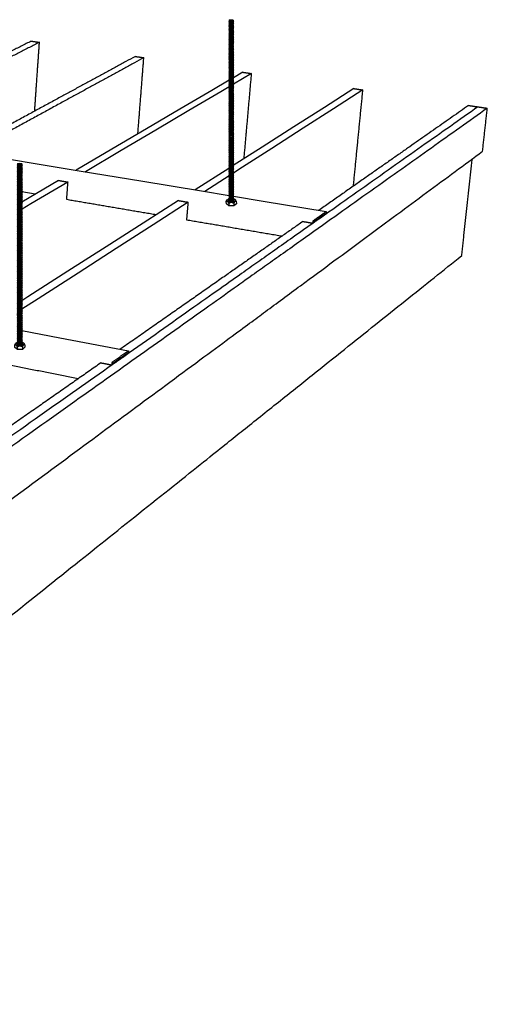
# Model space of a CAD drawing. Header units: millimetres. Extents: x 2538 to 24562, y 4449 to 23795.
# Tile 130 of 256: x 16346 to 16744, y 6089 to 6926. Entities that reach past the tile are written whole.
import ezdxf

# ---------------------------------------------------------------- set-up
doc = ezdxf.new("R2010")
doc.units = ezdxf.units.MM
doc.layers.add('_HD_tornillo', color=30, linetype='Continuous')
doc.layers.add('Make2D$Visible$Curves', color=7, linetype='Continuous', true_color=0x000000)

# ---------------------------------------------------------------- blocks, each defined once
blk = doc.blocks.new('varilla roscada ISO')
for p, q in [((1059.91, -963.58), (1059.82, -963.69)), ((1059.82, -963.69), (1059.91, -963.79)), ((1059.91, -963.9), (1059.82, -964.02)), ((1059.82, -964.02), (1059.91, -964.11)), ((1059.91, -964.22), (1059.82, -964.34)), ((1059.82, -964.34), (1059.91, -964.44)), ((1059.91, -964.55), (1059.82, -964.66)), ((1059.82, -964.66), (1059.91, -964.76)), ((1059.91, -964.87), (1059.82, -964.98)), ((1059.82, -964.98), (1059.91, -965.08)), ((1059.91, -965.19), (1059.82, -965.31)), ((1059.82, -965.31), (1059.91, -965.4)), ((1059.91, -963.45), (1059.91, -963.58)), ((1059.91, -963.78), (1059.91, -963.9)), ((1059.91, -964.1), (1059.91, -964.22)), ((1059.91, -964.42), (1059.91, -964.55)), ((1059.91, -964.74), (1059.91, -964.87)), ((1059.91, -965.08), (1059.91, -965.19)), ((1060.76, -963.39), (1060.76, -963.52)), ((1060.76, -963.42), (1060.76, -963.55)), ((1060.76, -963.54), (1060.83, -963.67)), ((1060.76, -963.76), (1060.83, -963.67)), ((1060.76, -963.74), (1060.76, -963.87)), ((1060.76, -963.87), (1060.83, -963.99)), ((1060.76, -964.08), (1060.83, -963.99)), ((1060.76, -964.07), (1060.76, -964.19)), ((1060.76, -964.19), (1060.83, -964.32)), ((1060.76, -964.4), (1060.83, -964.32)), ((1060.76, -964.39), (1060.76, -964.51)), ((1060.76, -964.51), (1060.83, -964.64)), ((1060.76, -964.73), (1060.83, -964.64)), ((1060.76, -964.71), (1060.76, -964.84)), ((1060.76, -964.83), (1060.83, -964.96)), ((1060.76, -965.05), (1060.83, -964.96)), ((1060.76, -965.05), (1060.76, -965.16)), ((1060.76, -965.16), (1060.83, -965.28)), ((1060.76, -965.37), (1060.83, -965.28)), ((1059.91, -965.55), (1059.82, -965.67)), ((1059.82, -965.67), (1059.91, -965.76)), ((1059.82, -965.67), (1059.91, -965.76)), ((1059.91, -965.89), (1059.82, -966)), ((1059.82, -966), (1059.91, -966.1)), ((1059.91, -966.22), (1059.82, -966.34)), ((1059.82, -966.34), (1059.91, -966.44)), ((1059.91, -966.55), (1059.82, -966.66)), ((1059.82, -966.66), (1059.91, -966.76)), ((1059.91, -966.91), (1059.82, -967.02)), ((1059.82, -967.02), (1059.91, -967.12)), ((1059.82, -967.02), (1059.91, -967.12)), ((1059.91, -967.24), (1059.82, -967.36)), ((1059.82, -967.36), (1059.91, -967.46)), ((1059.91, -965.4), (1059.91, -965.55)), ((1059.91, -965.76), (1059.91, -965.89)), ((1059.91, -966.1), (1059.91, -966.22)), ((1059.91, -966.44), (1059.91, -966.55)), ((1059.91, -966.76), (1059.91, -966.91)), ((1059.91, -967.12), (1059.91, -967.24)), ((1060.76, -965.37), (1060.76, -965.52)), ((1060.76, -965.52), (1060.83, -965.64)), ((1060.76, -965.73), (1060.83, -965.64)), ((1060.76, -965.73), (1060.83, -965.64)), ((1060.76, -965.73), (1060.76, -965.85)), ((1060.76, -965.85), (1060.83, -965.98)), ((1060.76, -966.07), (1060.83, -965.98)), ((1060.76, -966.07), (1060.76, -966.19)), ((1060.76, -966.19), (1060.83, -966.32)), ((1060.76, -966.4), (1060.83, -966.32)), ((1060.76, -966.4), (1060.76, -966.51)), ((1060.76, -966.51), (1060.83, -966.64)), ((1060.76, -966.73), (1060.83, -966.64)), ((1060.76, -966.73), (1060.76, -966.87)), ((1060.76, -966.87), (1060.83, -967)), ((1060.76, -967.09), (1060.83, -967)), ((1060.76, -967.09), (1060.83, -967)), ((1060.76, -967.09), (1060.76, -967.21)), ((1060.76, -967.21), (1060.83, -967.33)), ((1060.76, -967.42), (1060.83, -967.33)), ((1059.91, -967.58), (1059.82, -967.7)), ((1059.82, -967.7), (1059.91, -967.79)), ((1059.91, -967.9), (1059.82, -968.02)), ((1059.82, -968.02), (1059.91, -968.11)), ((1059.91, -968.26), (1059.82, -968.38)), ((1059.82, -968.38), (1059.91, -968.48)), ((1059.82, -968.38), (1059.91, -968.48)), ((1059.91, -968.6), (1059.82, -968.71)), ((1059.82, -968.71), (1059.91, -968.81)), ((1059.91, -968.94), (1059.82, -969.05)), ((1059.82, -969.05), (1059.91, -969.15)), ((1059.91, -969.26), (1059.82, -969.37)), ((1059.82, -969.37), (1059.91, -969.47)), ((1059.91, -967.46), (1059.91, -967.58)), ((1059.91, -967.79), (1059.91, -967.9)), ((1059.91, -968.11), (1059.91, -968.26)), ((1059.91, -968.48), (1059.91, -968.6)), ((1059.91, -968.81), (1059.91, -968.94)), ((1059.91, -969.15), (1059.91, -969.26)), ((1060.76, -967.42), (1060.76, -967.55)), ((1060.76, -967.55), (1060.83, -967.67)), ((1060.76, -967.76), (1060.83, -967.67)), ((1060.76, -967.76), (1060.76, -967.87)), ((1060.76, -967.87), (1060.83, -967.99)), ((1060.76, -968.08), (1060.83, -967.99)), ((1060.76, -968.08), (1060.76, -968.23)), ((1060.76, -968.23), (1060.83, -968.35)), ((1060.76, -968.44), (1060.83, -968.35)), ((1060.76, -968.44), (1060.83, -968.35)), ((1060.76, -968.44), (1060.76, -968.57)), ((1060.76, -968.56), (1060.83, -968.69)), ((1060.76, -968.78), (1060.83, -968.69)), ((1060.76, -968.78), (1060.76, -968.9)), ((1060.76, -968.9), (1060.83, -969.03)), ((1060.76, -969.11), (1060.83, -969.03)), ((1060.76, -969.11), (1060.76, -969.22)), ((1060.76, -969.22), (1060.83, -969.35)), ((1060.76, -969.44), (1060.83, -969.35)), ((1059.91, -969.62), (1059.82, -969.73)), ((1059.82, -969.73), (1059.91, -969.83)), ((1059.91, -969.94), (1059.82, -970.06)), ((1059.82, -970.06), (1059.91, -970.16)), ((1059.91, -970.28), (1059.82, -970.39)), ((1059.82, -970.39), (1059.91, -970.49)), ((1059.91, -970.62), (1059.82, -970.73)), ((1059.82, -970.73), (1059.91, -970.83)), ((1059.91, -970.96), (1059.82, -971.07)), ((1059.82, -971.07), (1059.91, -971.17)), ((1059.91, -971.3), (1059.82, -971.41)), ((1059.91, -969.47), (1059.91, -969.62)), ((1059.91, -969.83), (1059.91, -969.94)), ((1059.91, -970.16), (1059.91, -970.28)), ((1059.91, -970.49), (1059.91, -970.62)), ((1059.91, -970.83), (1059.91, -970.96)), ((1059.91, -971.17), (1059.91, -971.3)), ((1060.76, -969.44), (1060.76, -969.59)), ((1060.76, -969.58), (1060.83, -969.71)), ((1060.76, -969.8), (1060.83, -969.71)), ((1060.76, -969.8), (1060.76, -969.91)), ((1060.76, -969.91), (1060.83, -970.04)), ((1060.76, -970.12), (1060.83, -970.04)), ((1060.76, -970.12), (1060.76, -970.25)), ((1060.76, -970.24), (1060.83, -970.37)), ((1060.76, -970.46), (1060.83, -970.37)), ((1060.76, -970.46), (1060.76, -970.58)), ((1060.76, -970.58), (1060.83, -970.71)), ((1060.76, -970.8), (1060.83, -970.71)), ((1060.76, -970.8), (1060.76, -970.93)), ((1060.76, -970.92), (1060.83, -971.05)), ((1060.76, -971.14), (1060.83, -971.05)), ((1060.76, -971.14), (1060.76, -971.26)), ((1060.76, -971.26), (1060.83, -971.39)), ((1060.76, -971.48), (1060.83, -971.39)), ((1059.82, -971.41), (1059.91, -971.51)), ((1059.91, -971.62), (1059.82, -971.74)), ((1059.82, -971.74), (1059.91, -971.83)), ((1059.91, -971.96), (1059.82, -972.07)), ((1059.82, -972.07), (1059.91, -972.17)), ((1059.91, -972.29), (1059.82, -972.41)), ((1059.82, -972.41), (1059.91, -972.51)), ((1059.91, -972.64), (1059.82, -972.75)), ((1059.82, -972.75), (1059.91, -972.85)), ((1059.91, -972.98), (1059.82, -973.1)), ((1059.82, -973.1), (1059.91, -973.19)), ((1059.91, -973.33), (1059.82, -973.44)), ((1059.91, -971.51), (1059.91, -971.62)), ((1059.91, -971.83), (1059.91, -971.96)), ((1059.91, -972.17), (1059.91, -972.29)), ((1059.91, -972.51), (1059.91, -972.64)), ((1059.91, -972.85), (1059.91, -972.98)), ((1059.91, -973.19), (1059.91, -973.33)), ((1060.76, -971.48), (1060.76, -971.59)), ((1060.76, -971.59), (1060.83, -971.71)), ((1060.76, -971.8), (1060.83, -971.71)), ((1060.76, -971.8), (1060.76, -971.92)), ((1060.76, -971.92), (1060.83, -972.05)), ((1060.76, -972.14), (1060.83, -972.05)), ((1060.76, -972.14), (1060.76, -972.26)), ((1060.76, -972.26), (1060.83, -972.39)), ((1060.76, -972.47), (1060.83, -972.39)), ((1060.76, -972.47), (1060.76, -972.6)), ((1060.76, -972.6), (1060.83, -972.73)), ((1060.76, -972.82), (1060.83, -972.73)), ((1060.76, -972.82), (1060.76, -972.95)), ((1060.76, -972.95), (1060.83, -973.07)), ((1060.76, -973.16), (1060.83, -973.07)), ((1060.76, -973.16), (1060.76, -973.29)), ((1060.76, -973.29), (1060.83, -973.42)), ((1059.82, -973.44), (1059.91, -973.54)), ((1059.91, -973.67), (1059.82, -973.79)), ((1059.82, -973.79), (1059.91, -973.88)), ((1059.91, -974.01), (1059.82, -974.13)), ((1059.82, -974.13), (1059.91, -974.23)), ((1059.91, -974.38), (1059.82, -974.49)), ((1059.82, -974.49), (1059.91, -974.59)), ((1059.91, -974.72), (1059.82, -974.84)), ((1059.82, -974.84), (1059.91, -974.94)), ((1059.91, -975.07), (1059.82, -975.18)), ((1059.82, -975.18), (1059.91, -975.28)), ((1059.91, -975.41), (1059.82, -975.53)), ((1059.91, -973.54), (1059.91, -973.67)), ((1059.91, -973.88), (1059.91, -974.01)), ((1059.91, -974.23), (1059.91, -974.38)), ((1059.91, -974.59), (1059.91, -974.72)), ((1059.91, -974.94), (1059.91, -975.07)), ((1059.91, -975.28), (1059.91, -975.41)), ((1060.76, -973.51), (1060.83, -973.42)), ((1060.76, -973.51), (1060.76, -973.64)), ((1060.76, -973.64), (1060.83, -973.76)), ((1060.76, -973.85), (1060.83, -973.76)), ((1060.76, -973.85), (1060.76, -973.98)), ((1060.76, -973.98), (1060.83, -974.1)), ((1060.76, -974.19), (1060.83, -974.1)), ((1060.76, -974.19), (1060.76, -974.34)), ((1060.76, -974.34), (1060.83, -974.47)), ((1060.76, -974.56), (1060.83, -974.47)), ((1060.76, -974.56), (1060.76, -974.69)), ((1060.76, -974.69), (1060.83, -974.82)), ((1060.76, -974.9), (1060.83, -974.82)), ((1060.76, -974.9), (1060.76, -975.03)), ((1060.76, -975.03), (1060.83, -975.16)), ((1060.76, -975.25), (1060.83, -975.16)), ((1060.76, -975.25), (1060.76, -975.38)), ((1060.76, -975.38), (1060.83, -975.5)), ((1059.82, -975.53), (1059.91, -975.62)), ((1059.91, -975.79), (1059.82, -975.91)), ((1059.82, -975.91), (1059.91, -976)), ((1059.91, -976.13), (1059.82, -976.25)), ((1059.82, -976.25), (1059.91, -976.35)), ((1059.91, -976.48), (1059.82, -976.6)), ((1059.82, -976.6), (1059.91, -976.69)), ((1059.91, -976.82), (1059.82, -976.94)), ((1059.82, -976.94), (1059.91, -977.04)), ((1059.91, -977.17), (1059.82, -977.28)), ((1059.82, -977.28), (1059.91, -977.38)), ((1059.91, -975.62), (1059.91, -975.79)), ((1059.91, -976), (1059.91, -976.13)), ((1059.91, -976.35), (1059.91, -976.48)), ((1059.91, -976.69), (1059.91, -976.82)), ((1059.91, -977.04), (1059.91, -977.17)), ((1059.91, -977.38), (1059.91, -977.53)), ((1060.76, -975.59), (1060.83, -975.5)), ((1060.76, -975.59), (1060.76, -975.76)), ((1060.76, -975.76), (1060.83, -975.88)), ((1060.76, -975.97), (1060.83, -975.88)), ((1060.76, -975.97), (1060.76, -976.1)), ((1060.76, -976.1), (1060.83, -976.23)), ((1060.76, -976.31), (1060.83, -976.23)), ((1060.76, -976.31), (1060.76, -976.45)), ((1060.76, -976.45), (1060.83, -976.57)), ((1060.76, -976.66), (1060.83, -976.57)), ((1060.76, -976.66), (1060.76, -976.79)), ((1060.76, -976.79), (1060.83, -976.91)), ((1060.76, -977), (1060.83, -976.91)), ((1060.76, -977), (1060.76, -977.13)), ((1060.76, -977.13), (1060.83, -977.26)), ((1060.76, -977.35), (1060.83, -977.26)), ((1060.76, -977.35), (1060.76, -977.5)), ((1059.91, -977.53), (1059.82, -977.65)), ((1059.82, -977.65), (1059.91, -977.74)), ((1059.91, -977.88), (1059.82, -977.99)), ((1059.82, -977.99), (1059.91, -978.09)), ((1059.91, -978.22), (1059.82, -978.34)), ((1059.82, -978.34), (1059.91, -978.43)), ((1059.91, -978.56), (1059.82, -978.68)), ((1059.82, -978.68), (1059.91, -978.78)), ((1059.91, -978.95), (1059.82, -979.07)), ((1059.82, -979.07), (1059.91, -979.16)), ((1059.91, -979.33), (1059.82, -979.45)), ((1059.82, -979.45), (1059.91, -979.54)), ((1059.91, -977.74), (1059.91, -977.88)), ((1059.91, -978.09), (1059.91, -978.22)), ((1059.91, -978.43), (1059.91, -978.56)), ((1059.91, -978.78), (1059.91, -978.95)), ((1059.91, -979.16), (1059.91, -979.33)), ((1060.76, -977.5), (1060.83, -977.62)), ((1060.76, -977.71), (1060.83, -977.62)), ((1060.76, -977.71), (1060.76, -977.84)), ((1060.76, -977.84), (1060.83, -977.97)), ((1060.76, -978.06), (1060.83, -977.97)), ((1060.76, -978.06), (1060.76, -978.19)), ((1060.76, -978.19), (1060.83, -978.31)), ((1060.76, -978.4), (1060.83, -978.31)), ((1060.76, -978.4), (1060.76, -978.53)), ((1060.76, -978.53), (1060.83, -978.66)), ((1060.76, -978.74), (1060.83, -978.66)), ((1060.76, -978.74), (1060.76, -978.92)), ((1060.76, -978.92), (1060.83, -979.04)), ((1060.76, -979.13), (1060.83, -979.04)), ((1060.76, -979.13), (1060.76, -979.3)), ((1060.76, -979.3), (1060.83, -979.42)), ((1060.76, -979.51), (1060.83, -979.42)), ((1059.91, -979.67), (1059.82, -979.79)), ((1059.82, -979.79), (1059.91, -979.89)), ((1059.91, -980.02), (1059.82, -980.14)), ((1059.82, -980.14), (1059.91, -980.23)), ((1059.91, -980.36), (1059.82, -980.48)), ((1059.82, -980.48), (1059.91, -980.58)), ((1059.91, -980.71), (1059.82, -980.82)), ((1059.82, -980.82), (1059.91, -980.92)), ((1059.91, -981.07), (1059.82, -981.19)), ((1059.82, -981.19), (1059.91, -981.28)), ((1059.91, -981.42), (1059.82, -981.53)), ((1059.91, -979.54), (1059.91, -979.67)), ((1059.91, -979.89), (1059.91, -980.02)), ((1059.91, -980.23), (1059.91, -980.36)), ((1059.91, -980.58), (1059.91, -980.71)), ((1059.91, -980.92), (1059.91, -981.07)), ((1059.91, -981.28), (1059.91, -981.42)), ((1060.76, -979.51), (1060.76, -979.64)), ((1060.76, -979.64), (1060.83, -979.77)), ((1060.76, -979.85), (1060.83, -979.77)), ((1060.76, -979.85), (1060.76, -979.99)), ((1060.76, -979.99), (1060.83, -980.11)), ((1060.76, -980.2), (1060.83, -980.11)), ((1060.76, -980.2), (1060.76, -980.33)), ((1060.76, -980.33), (1060.83, -980.45)), ((1060.76, -980.54), (1060.83, -980.45)), ((1060.76, -980.54), (1060.76, -980.67)), ((1060.76, -980.67), (1060.83, -980.8)), ((1060.76, -980.89), (1060.83, -980.8)), ((1060.76, -980.89), (1060.76, -981.04)), ((1060.76, -981.04), (1060.83, -981.16)), ((1060.76, -981.25), (1060.83, -981.16)), ((1060.76, -981.25), (1060.76, -981.38)), ((1060.76, -981.38), (1060.83, -981.51)), ((1059.82, -981.53), (1059.91, -981.63)), ((1059.91, -981.76), (1059.82, -981.88)), ((1059.82, -981.88), (1059.91, -981.97)), ((1059.91, -982.14), (1059.82, -982.25)), ((1059.82, -982.25), (1059.91, -982.35)), ((1059.91, -982.54), (1059.82, -982.66)), ((1059.82, -982.66), (1059.91, -982.75)), ((1059.91, -982.92), (1059.82, -983.04)), ((1059.82, -983.04), (1059.91, -983.13)), ((1059.91, -983.26), (1059.82, -983.38)), ((1059.82, -983.38), (1059.91, -983.48)), ((1059.91, -981.63), (1059.91, -981.76)), ((1059.91, -981.97), (1059.91, -982.14)), ((1059.91, -982.35), (1059.91, -982.54)), ((1059.91, -982.75), (1059.91, -982.92)), ((1059.91, -983.13), (1059.91, -983.26)), ((1059.91, -983.48), (1059.91, -983.61)), ((1060.76, -981.6), (1060.83, -981.51)), ((1060.76, -981.6), (1060.76, -981.73)), ((1060.76, -981.73), (1060.83, -981.85)), ((1060.76, -981.94), (1060.83, -981.85)), ((1060.76, -981.94), (1060.76, -982.1)), ((1060.76, -982.1), (1060.83, -982.23)), ((1060.76, -982.32), (1060.83, -982.23)), ((1060.76, -982.32), (1060.76, -982.51)), ((1060.76, -982.51), (1060.83, -982.63)), ((1060.76, -982.72), (1060.83, -982.63)), ((1060.76, -982.72), (1060.76, -982.89)), ((1060.76, -982.89), (1060.83, -983.01)), ((1060.76, -983.1), (1060.83, -983.01)), ((1060.76, -983.1), (1060.76, -983.23)), ((1060.76, -983.23), (1060.83, -983.36)), ((1060.76, -983.44), (1060.83, -983.36)), ((1060.76, -983.44), (1060.76, -983.58)), ((1059.91, -983.61), (1059.82, -983.73)), ((1059.82, -983.73), (1059.91, -983.82)), ((1059.91, -983.95), (1059.82, -984.07)), ((1059.82, -984.07), (1059.91, -984.17)), ((1059.91, -984.3), (1059.82, -984.41)), ((1059.82, -984.41), (1059.91, -984.51)), ((1059.91, -984.66), (1059.82, -984.78)), ((1059.82, -984.78), (1059.91, -984.87)), ((1059.91, -985.01), (1059.82, -985.12)), ((1059.82, -985.12), (1059.91, -985.22)), ((1059.91, -985.35), (1059.82, -985.47)), ((1059.82, -985.47), (1059.91, -985.56)), ((1059.91, -983.82), (1059.91, -983.95)), ((1059.91, -984.17), (1059.91, -984.3)), ((1059.91, -984.51), (1059.91, -984.66)), ((1059.91, -984.87), (1059.91, -985.01)), ((1059.91, -985.22), (1059.91, -985.35)), ((1060.76, -983.58), (1060.83, -983.7)), ((1060.76, -983.79), (1060.83, -983.7)), ((1060.76, -983.79), (1060.76, -983.92)), ((1060.76, -983.92), (1060.83, -984.05)), ((1060.76, -984.13), (1060.83, -984.05)), ((1060.76, -984.13), (1060.76, -984.26)), ((1060.76, -984.26), (1060.83, -984.39)), ((1060.76, -984.48), (1060.83, -984.39)), ((1060.76, -984.48), (1060.76, -984.63)), ((1060.76, -984.63), (1060.83, -984.75)), ((1060.76, -984.84), (1060.83, -984.75)), ((1060.76, -984.84), (1060.76, -984.97)), ((1060.76, -984.97), (1060.83, -985.1)), ((1060.76, -985.19), (1060.83, -985.1)), ((1060.76, -985.19), (1060.76, -985.32)), ((1060.76, -985.32), (1060.83, -985.44)), ((1060.76, -985.53), (1060.83, -985.44)), ((1059.91, -985.69), (1059.82, -985.81)), ((1059.82, -985.81), (1059.91, -985.91)), ((1059.91, -986.06), (1059.82, -986.18)), ((1059.82, -986.18), (1059.91, -986.27)), ((1059.91, -986.4), (1059.82, -986.52)), ((1059.82, -986.52), (1059.91, -986.62)), ((1059.91, -986.75), (1059.82, -986.86)), ((1059.82, -986.86), (1059.91, -986.96)), ((1059.91, -987.19), (1059.82, -987.3)), ((1059.82, -987.3), (1059.91, -987.4)), ((1059.91, -985.56), (1059.91, -985.69)), ((1059.91, -985.91), (1059.91, -986.06)), ((1059.91, -986.27), (1059.91, -986.4)), ((1059.91, -986.62), (1059.91, -986.75)), ((1059.91, -986.96), (1059.91, -987.19)), ((1059.91, -987.4), (1059.91, -987.57)), ((1060.76, -985.53), (1060.76, -985.66)), ((1060.76, -985.66), (1060.83, -985.79)), ((1060.76, -985.87), (1060.83, -985.79)), ((1060.76, -985.87), (1060.76, -986.03)), ((1060.76, -986.03), (1060.83, -986.15)), ((1060.76, -986.24), (1060.83, -986.15)), ((1060.76, -986.24), (1060.76, -986.37)), ((1060.76, -986.37), (1060.83, -986.5)), ((1060.76, -986.58), (1060.83, -986.5)), ((1060.76, -986.58), (1060.76, -986.71)), ((1060.76, -986.71), (1060.83, -986.84)), ((1060.76, -986.93), (1060.83, -986.84)), ((1060.76, -986.93), (1060.76, -987.15)), ((1060.76, -987.15), (1060.83, -987.28)), ((1060.76, -987.37), (1060.83, -987.28)), ((1060.76, -987.37), (1060.76, -987.53)), ((1059.91, -987.57), (1059.82, -987.68)), ((1059.82, -987.68), (1059.91, -987.78)), ((1059.91, -987.91), (1059.82, -988.02)), ((1059.82, -988.02), (1059.91, -988.12)), ((1059.91, -988.25), (1059.82, -988.37)), ((1059.82, -988.37), (1059.91, -988.47)), ((1059.91, -988.6), (1059.82, -988.71)), ((1059.82, -988.71), (1059.91, -988.81)), ((1059.91, -988.94), (1059.82, -989.06)), ((1059.82, -989.06), (1059.91, -989.15)), ((1059.91, -989.31), (1059.82, -989.42)), ((1059.82, -989.42), (1059.91, -989.52)), ((1059.91, -987.78), (1059.91, -987.91)), ((1059.91, -988.12), (1059.91, -988.25)), ((1059.91, -988.47), (1059.91, -988.6)), ((1059.91, -988.81), (1059.91, -988.94)), ((1059.91, -989.15), (1059.91, -989.31)), ((1059.91, -989.52), (1059.91, -989.65)), ((1060.76, -987.53), (1060.83, -987.66)), ((1060.76, -987.75), (1060.83, -987.66)), ((1060.76, -987.75), (1060.76, -987.88)), ((1060.76, -987.87), (1060.83, -988)), ((1060.76, -988.09), (1060.83, -988)), ((1060.76, -988.09), (1060.76, -988.22)), ((1060.76, -988.22), (1060.83, -988.35)), ((1060.76, -988.43), (1060.83, -988.35)), ((1060.76, -988.43), (1060.76, -988.56)), ((1060.76, -988.56), (1060.83, -988.69)), ((1060.76, -988.78), (1060.83, -988.69)), ((1060.76, -988.78), (1060.76, -988.91)), ((1060.76, -988.91), (1060.83, -989.03)), ((1060.76, -989.12), (1060.83, -989.03)), ((1060.76, -989.12), (1060.76, -989.27)), ((1060.76, -989.27), (1060.83, -989.4)), ((1060.76, -989.49), (1060.83, -989.4)), ((1060.76, -989.49), (1060.76, -989.62)), ((1059.91, -989.65), (1059.82, -989.77)), ((1059.82, -989.77), (1059.91, -989.87)), ((1059.91, -990), (1059.82, -990.11)), ((1059.82, -990.11), (1059.91, -990.21)), ((1059.91, -990.34), (1059.82, -990.49)), ((1059.82, -990.49), (1059.91, -990.59)), ((1059.91, -990.78), (1059.82, -990.92)), ((1059.82, -990.92), (1059.91, -991.02)), ((1059.91, -991.18), (1059.82, -991.3)), ((1059.82, -991.3), (1059.91, -991.4)), ((1059.91, -991.53), (1059.82, -991.64)), ((1059.91, -989.87), (1059.91, -990)), ((1059.91, -990.21), (1059.91, -990.34)), ((1059.91, -990.59), (1059.91, -990.78)), ((1059.91, -991.02), (1059.91, -991.18)), ((1059.91, -991.4), (1059.91, -991.53)), ((1060.76, -989.62), (1060.83, -989.74)), ((1060.76, -989.83), (1060.83, -989.74)), ((1060.76, -989.83), (1060.76, -989.96)), ((1060.76, -989.96), (1060.83, -990.09)), ((1060.76, -990.18), (1060.83, -990.09)), ((1060.76, -990.18), (1060.76, -990.31)), ((1060.76, -990.3), (1060.83, -990.47)), ((1060.76, -990.56), (1060.83, -990.47)), ((1060.76, -990.56), (1060.76, -990.74)), ((1060.76, -990.74), (1060.83, -990.9)), ((1060.76, -990.98), (1060.83, -990.9)), ((1060.76, -990.98), (1060.76, -991.15)), ((1060.76, -991.15), (1060.83, -991.28)), ((1060.76, -991.36), (1060.83, -991.28)), ((1060.76, -991.36), (1060.76, -991.49)), ((1060.76, -991.49), (1060.83, -991.62)), ((1059.82, -991.64), (1059.91, -991.74)), ((1059.91, -991.87), (1059.82, -991.99)), ((1059.82, -991.99), (1059.91, -992.09)), ((1059.91, -992.22), (1059.82, -992.33)), ((1059.82, -992.33), (1059.91, -992.43)), ((1059.91, -992.56), (1059.82, -992.68)), ((1059.82, -992.68), (1059.91, -992.77)), ((1059.91, -992.92), (1059.82, -993.04)), ((1059.82, -993.04), (1059.91, -993.14)), ((1059.91, -993.27), (1059.82, -993.39)), ((1059.82, -993.39), (1059.91, -993.48)), ((1059.91, -991.74), (1059.91, -991.87)), ((1059.91, -992.09), (1059.91, -992.22)), ((1059.91, -992.43), (1059.91, -992.56)), ((1059.91, -992.77), (1059.91, -992.92)), ((1059.91, -993.14), (1059.91, -993.27)), ((1059.91, -993.48), (1059.91, -993.61)), ((1060.76, -991.71), (1060.83, -991.62)), ((1060.76, -991.71), (1060.76, -991.84)), ((1060.76, -991.84), (1060.83, -991.97)), ((1060.76, -992.05), (1060.83, -991.97)), ((1060.76, -992.05), (1060.76, -992.18)), ((1060.76, -992.18), (1060.83, -992.31)), ((1060.76, -992.4), (1060.83, -992.31)), ((1060.76, -992.4), (1060.76, -992.53)), ((1060.76, -992.53), (1060.83, -992.65)), ((1060.76, -992.74), (1060.83, -992.65)), ((1060.76, -992.74), (1060.76, -992.89)), ((1060.76, -992.89), (1060.83, -993.02)), ((1060.76, -993.1), (1060.83, -993.02)), ((1060.76, -993.1), (1060.76, -993.24)), ((1060.76, -993.24), (1060.83, -993.36)), ((1060.76, -993.45), (1060.83, -993.36)), ((1060.76, -993.45), (1060.76, -993.58)), ((1059.91, -993.61), (1059.82, -993.73)), ((1059.82, -993.73), (1059.91, -993.83)), ((1059.91, -993.96), (1059.82, -994.09)), ((1059.82, -994.09), (1059.91, -994.18)), ((1059.91, -994.36), (1059.82, -994.5)), ((1059.82, -994.5), (1059.91, -994.6)), ((1059.91, -994.73), (1059.82, -994.85)), ((1059.82, -994.85), (1059.91, -994.95)), ((1059.91, -995.08), (1059.82, -995.19)), ((1059.82, -995.19), (1059.91, -995.29)), ((1059.91, -995.42), (1059.82, -995.57)), ((1059.82, -995.57), (1059.91, -995.67)), ((1059.91, -993.83), (1059.91, -993.96)), ((1059.91, -994.36), (1059.91, -994.18)), ((1059.91, -994.6), (1059.91, -994.73)), ((1059.91, -994.95), (1059.91, -995.08)), ((1059.91, -995.29), (1059.91, -995.42)), ((1060.76, -993.58), (1060.83, -993.71)), ((1060.76, -993.79), (1060.83, -993.71)), ((1060.76, -993.79), (1060.76, -993.92)), ((1060.76, -993.92), (1060.83, -994.06)), ((1060.76, -994.15), (1060.83, -994.06)), ((1060.76, -994.33), (1060.76, -994.15)), ((1060.76, -994.33), (1060.83, -994.48)), ((1060.76, -994.57), (1060.83, -994.48)), ((1060.76, -994.57), (1060.76, -994.7)), ((1060.76, -994.7), (1060.83, -994.83)), ((1060.76, -994.91), (1060.83, -994.83)), ((1060.76, -994.91), (1060.76, -995.04)), ((1060.76, -995.04), (1060.83, -995.17)), ((1060.76, -995.26), (1060.83, -995.17)), ((1060.76, -995.26), (1060.76, -995.39)), ((1060.76, -995.39), (1060.83, -995.55)), ((1060.76, -995.64), (1060.83, -995.55)), ((1059.91, -995.86), (1059.82, -996)), ((1059.82, -996), (1059.91, -996.1)), ((1059.91, -996.27), (1059.82, -996.38)), ((1059.82, -996.38), (1059.91, -996.48)), ((1059.91, -996.61), (1059.82, -996.73)), ((1059.82, -996.73), (1059.91, -996.82)), ((1059.91, -996.96), (1059.82, -997.07)), ((1059.82, -997.07), (1059.91, -997.17)), ((1059.91, -997.3), (1059.82, -997.42)), ((1059.82, -997.42), (1059.91, -997.51)), ((1059.91, -995.67), (1059.91, -995.86)), ((1059.91, -996.1), (1059.91, -996.27)), ((1059.91, -996.48), (1059.91, -996.61)), ((1059.91, -996.82), (1059.91, -996.96)), ((1059.91, -997.17), (1059.91, -997.3)), ((1059.91, -997.51), (1059.91, -997.64)), ((1060.76, -995.64), (1060.76, -995.83)), ((1060.76, -995.82), (1060.83, -995.98)), ((1060.76, -996.07), (1060.83, -995.98)), ((1060.76, -996.07), (1060.76, -996.23)), ((1060.76, -996.23), (1060.83, -996.36)), ((1060.76, -996.45), (1060.83, -996.36)), ((1060.76, -996.45), (1060.76, -996.58)), ((1060.76, -996.58), (1060.83, -996.7)), ((1060.76, -996.79), (1060.83, -996.7)), ((1060.76, -996.79), (1060.76, -996.92)), ((1060.76, -996.92), (1060.83, -997.05)), ((1060.76, -997.14), (1060.83, -997.05)), ((1060.76, -997.14), (1060.76, -997.27)), ((1060.76, -997.27), (1060.83, -997.39)), ((1060.76, -997.48), (1060.83, -997.39)), ((1060.76, -997.48), (1060.76, -997.61)), ((1059.91, -997.64), (1059.82, -997.76)), ((1059.82, -997.76), (1059.91, -997.86)), ((1059.91, -998.01), (1059.82, -998.12)), ((1059.82, -998.12), (1059.91, -998.22)), ((1059.91, -998.35), (1059.82, -998.47)), ((1059.82, -998.47), (1059.91, -998.57)), ((1059.91, -998.7), (1059.82, -998.81)), ((1059.82, -998.81), (1059.91, -998.91)), ((1059.91, -999.04), (1059.82, -999.16)), ((1059.82, -999.16), (1059.91, -999.25)), ((1059.91, -999.39), (1059.82, -999.51)), ((1059.82, -999.51), (1059.91, -999.61)), ((1059.91, -997.86), (1059.91, -998.01)), ((1059.91, -998.22), (1059.91, -998.35)), ((1059.91, -998.57), (1059.91, -998.7)), ((1059.91, -998.91), (1059.91, -999.04)), ((1059.91, -999.25), (1059.91, -999.39)), ((1059.91, -999.61), (1059.91, -999.76)), ((1060.76, -997.61), (1060.83, -997.73)), ((1060.76, -997.82), (1060.83, -997.73)), ((1060.76, -997.82), (1060.76, -997.97)), ((1060.76, -997.97), (1060.83, -998.1)), ((1060.76, -998.19), (1060.83, -998.1)), ((1060.76, -998.19), (1060.76, -998.32)), ((1060.76, -998.32), (1060.83, -998.45)), ((1060.76, -998.53), (1060.83, -998.45)), ((1060.76, -998.53), (1060.76, -998.66)), ((1060.76, -998.66), (1060.83, -998.79)), ((1060.76, -998.88), (1060.83, -998.79)), ((1060.76, -998.88), (1060.76, -999.01)), ((1060.76, -999.01), (1060.83, -999.13)), ((1060.76, -999.22), (1060.83, -999.13)), ((1060.76, -999.22), (1060.76, -999.36)), ((1060.76, -999.36), (1060.83, -999.49)), ((1060.76, -999.57), (1060.83, -999.49)), ((1060.76, -999.57), (1060.76, -999.73)), ((1059.33, -1000.5), (1059.5, -1000.21)), ((1059.34, -1001.01), (1059.33, -1000.5)), ((1059.86, -1001.43), (1059.34, -1001.01)), ((1059.91, -999.76), (1059.82, -999.88)), ((1059.82, -999.88), (1059.91, -999.97)), ((1059.91, -1000.11), (1059.82, -1000.22)), ((1059.82, -1000.22), (1059.91, -1000.32)), ((1059.85, -1000.92), (1059.86, -1001.43)), ((1060.88, -1001.42), (1059.86, -1001.43)), ((1059.91, -1000.45), (1059.88, -1000.49)), ((1059.91, -999.97), (1059.91, -1000.11)), ((1059.91, -1000.32), (1059.91, -1000.45)), ((1060.76, -999.73), (1060.83, -999.85)), ((1060.76, -999.94), (1060.83, -999.85)), ((1060.76, -999.94), (1060.76, -1000.07)), ((1060.76, -1000.07), (1060.83, -1000.2)), ((1060.76, -1000.29), (1060.83, -1000.2)), ((1060.76, -1000.29), (1060.76, -1000.42)), ((1060.76, -1000.42), (1060.8, -1000.49)), ((1060.88, -1000.91), (1060.88, -1001.42)), ((1061.39, -1000.98), (1060.88, -1001.42)), ((1061.38, -1000.47), (1061.21, -1000.19)), ((1061.38, -1000.47), (1061.39, -1000.98))]:
    blk.add_line(p, q)
for points in [[(1060.77, -999.93, -0.050174), (1060.98, -1000.01, -0.103273), (1061.19, -1000.16, -0.179504), (1061.24, -1000.3, -0.179504), (1061.19, -1000.45, -0.103273), (1060.99, -1000.61, -0.06305), (1060.72, -1000.7, -0.049252), (1060.36, -1000.74, -0.049252), (1060, -1000.71, -0.06305), (1059.73, -1000.63, -0.103273), (1059.53, -1000.47, -0.179504), (1059.47, -1000.33, -0.179504), (1059.52, -1000.18, -0.103273), (1059.73, -1000.02, -0.040066), (1059.89, -999.96)], [(1060.79, -1000.13, -0.054589), (1060.85, -1000.2, -0.152216), (1060.89, -1000.31, -0.152216), (1060.86, -1000.43, -0.106943), (1060.73, -1000.54, -0.074343), (1060.57, -1000.61, -0.060974), (1060.35, -1000.64, -0.060974), (1060.13, -1000.62, -0.074343), (1059.97, -1000.55, -0.106943), (1059.84, -1000.44, -0.152216), (1059.81, -1000.33, -0.124765), (1059.83, -1000.23, -0.124765)]]:
    blk.add_lwpolyline(points, format="xyb")
for centre, radius, start, end in [((1060.3, -962.69), 1.11, 244.4352, 298.2918), ((1060.3, -963.01), 1.11, 244.4352, 298.2918), ((1060.3, -963.33), 1.11, 244.4352, 298.2918), ((1060.3, -963.66), 1.11, 244.4352, 298.2918), ((1060.3, -963.98), 1.11, 244.4352, 298.2918), ((1060.3, -964.3), 1.11, 244.4352, 298.2918), ((1060.29, -962.5), 1.15, 250.3854, 294.0751), ((1060.29, -962.82), 1.15, 250.3854, 294.0751), ((1060.29, -963.14), 1.15, 250.3854, 294.0751), ((1060.29, -963.47), 1.15, 250.3854, 294.0751), ((1060.29, -963.79), 1.15, 250.3854, 294.0751), ((1060.29, -964.11), 1.15, 250.3854, 294.0751), ((1060.3, -964.66), 1.11, 244.4352, 298.2918), ((1060.3, -965), 1.11, 244.4352, 298.2918), ((1060.3, -965.33), 1.11, 244.4352, 298.2918), ((1060.3, -965.66), 1.11, 244.4352, 298.2918), ((1060.3, -966.02), 1.11, 244.4352, 298.2918), ((1060.3, -966.35), 1.11, 244.4352, 298.2918), ((1060.29, -964.47), 1.15, 250.3854, 294.0751), ((1060.29, -964.81), 1.15, 250.3854, 294.0751), ((1060.29, -965.14), 1.15, 250.3854, 294.0751), ((1060.29, -965.36), 1.15, 250.3854, 294.0751), ((1060.29, -965.47), 1.15, 250.3854, 294.0751), ((1060.29, -965.83), 1.15, 250.3854, 294.0751), ((1060.29, -966.16), 1.15, 250.3854, 294.0751), ((1060.3, -966.69), 1.11, 244.4352, 298.2918), ((1060.3, -967.01), 1.11, 244.4352, 298.2918), ((1060.3, -967.37), 1.11, 244.4352, 298.2918), ((1060.3, -967.71), 1.11, 244.4352, 298.2918), ((1060.3, -968.05), 1.11, 244.4352, 298.2918), ((1060.3, -968.37), 1.11, 244.4352, 298.2918), ((1060.29, -966.5), 1.15, 250.3854, 294.0751), ((1060.29, -966.82), 1.15, 250.3854, 294.0751), ((1060.29, -967.18), 1.15, 250.3854, 294.0751), ((1060.29, -967.52), 1.15, 250.3854, 294.0751), ((1060.29, -967.86), 1.15, 250.3854, 294.0751), ((1060.29, -968.18), 1.15, 250.3854, 294.0751), ((1060.3, -968.73), 1.11, 244.4352, 298.2918), ((1060.3, -969.05), 1.11, 244.4352, 298.2918), ((1060.3, -969.39), 1.11, 244.4352, 298.2918), ((1060.3, -969.73), 1.11, 244.4352, 298.2918), ((1060.3, -970.07), 1.11, 244.4352, 298.2918), ((1060.3, -970.41), 1.11, 244.4352, 298.2918), ((1060.29, -968.54), 1.15, 250.3854, 294.0751), ((1060.29, -968.86), 1.15, 250.3854, 294.0751), ((1060.29, -969.2), 1.15, 250.3854, 294.0751), ((1060.29, -969.54), 1.15, 250.3854, 294.0751), ((1060.29, -969.88), 1.15, 250.3854, 294.0751), ((1060.29, -970.22), 1.15, 250.3854, 294.0751), ((1060.3, -970.73), 1.11, 244.4352, 298.2918), ((1060.3, -971.07), 1.11, 244.4352, 298.2918), ((1060.3, -971.4), 1.11, 244.4352, 298.2918), ((1060.3, -971.75), 1.11, 244.4352, 298.2918), ((1060.3, -972.09), 1.11, 244.4352, 298.2918), ((1060.29, -970.54), 1.15, 250.3854, 294.0751), ((1060.29, -970.88), 1.15, 250.3854, 294.0751), ((1060.29, -971.21), 1.15, 250.3854, 294.0751), ((1060.29, -971.56), 1.15, 250.3854, 294.0751), ((1060.29, -971.9), 1.15, 250.3854, 294.0751), ((1060.29, -972.25), 1.15, 250.3854, 294.0751), ((1060.3, -972.44), 1.11, 244.4352, 298.2918), ((1060.3, -972.78), 1.11, 244.4352, 298.2918), ((1060.3, -973.12), 1.11, 244.4352, 298.2918), ((1060.3, -973.49), 1.11, 244.4352, 298.2918), ((1060.3, -973.83), 1.11, 244.4352, 298.2918), ((1060.3, -974.18), 1.11, 244.4352, 298.2918), ((1060.29, -972.59), 1.15, 250.3854, 294.0751), ((1060.29, -972.93), 1.15, 250.3854, 294.0751), ((1060.29, -973.3), 1.15, 250.3854, 294.0751), ((1060.29, -973.64), 1.15, 250.3854, 294.0751), ((1060.29, -973.99), 1.15, 250.3854, 294.0751), ((1060.29, -974.33), 1.15, 250.3854, 294.0751), ((1060.3, -974.52), 1.11, 244.4352, 298.2918), ((1060.3, -974.9), 1.11, 244.4352, 298.2918), ((1060.3, -975.24), 1.11, 244.4352, 298.2918), ((1060.3, -975.59), 1.11, 244.4352, 298.2918), ((1060.3, -975.93), 1.11, 244.4352, 298.2918), ((1060.3, -976.28), 1.11, 244.4352, 298.2918), ((1060.29, -974.71), 1.15, 250.3854, 294.0751), ((1060.29, -975.05), 1.15, 250.3854, 294.0751), ((1060.29, -975.4), 1.15, 250.3854, 294.0751), ((1060.29, -975.74), 1.15, 250.3854, 294.0751), ((1060.29, -976.09), 1.15, 250.3854, 294.0751), ((1060.3, -976.64), 1.11, 244.4352, 298.2918), ((1060.3, -976.99), 1.11, 244.4352, 298.2918), ((1060.3, -977.33), 1.11, 244.4352, 298.2918), ((1060.3, -977.67), 1.11, 244.4352, 298.2918), ((1060.3, -978.06), 1.11, 244.4352, 298.2918), ((1060.3, -978.44), 1.11, 244.4352, 298.2918), ((1060.29, -976.45), 1.15, 250.3854, 294.0751), ((1060.29, -976.8), 1.15, 250.3854, 294.0751), ((1060.29, -977.14), 1.15, 250.3854, 294.0751), ((1060.29, -977.48), 1.15, 250.3854, 294.0751), ((1060.29, -977.87), 1.15, 250.3854, 294.0751), ((1060.29, -978.25), 1.15, 250.3854, 294.0751), ((1060.3, -978.78), 1.11, 244.4352, 298.2918), ((1060.3, -979.13), 1.11, 244.4352, 298.2918), ((1060.3, -979.47), 1.11, 244.4352, 298.2918), ((1060.3, -979.82), 1.11, 244.4352, 298.2918), ((1060.3, -980.18), 1.11, 244.4352, 298.2918), ((1060.29, -978.59), 1.15, 250.3854, 294.0751), ((1060.29, -978.94), 1.15, 250.3854, 294.0751), ((1060.29, -979.28), 1.15, 250.3854, 294.0751), ((1060.29, -979.63), 1.15, 250.3854, 294.0751), ((1060.29, -979.99), 1.15, 250.3854, 294.0751), ((1060.29, -980.34), 1.15, 250.3854, 294.0751), ((1060.3, -980.53), 1.11, 244.4352, 298.2918), ((1060.3, -980.87), 1.11, 244.4352, 298.2918), ((1060.3, -981.25), 1.11, 244.4352, 298.2918), ((1060.3, -981.65), 1.11, 244.4352, 298.2918), ((1060.3, -982.03), 1.11, 244.4352, 298.2918), ((1060.3, -982.37), 1.11, 244.4352, 298.2918), ((1060.29, -980.68), 1.15, 250.3854, 294.0751), ((1060.29, -981.06), 1.15, 250.3854, 294.0751), ((1060.29, -981.46), 1.15, 250.3854, 294.0751), ((1060.29, -981.84), 1.15, 250.3854, 294.0751), ((1060.29, -982.19), 1.15, 250.3854, 294.0751), ((1060.3, -982.72), 1.11, 244.4352, 298.2918), ((1060.3, -983.06), 1.11, 244.4352, 298.2918), ((1060.3, -983.41), 1.11, 244.4352, 298.2918), ((1060.3, -983.77), 1.11, 244.4352, 298.2918), ((1060.3, -984.12), 1.11, 244.4352, 298.2918), ((1060.3, -984.46), 1.11, 244.4352, 298.2918), ((1060.29, -982.53), 1.15, 250.3854, 294.0751), ((1060.29, -982.87), 1.15, 250.3854, 294.0751), ((1060.29, -983.22), 1.15, 250.3854, 294.0751), ((1060.29, -983.58), 1.15, 250.3854, 294.0751), ((1060.29, -983.93), 1.15, 250.3854, 294.0751), ((1060.29, -984.27), 1.15, 250.3854, 294.0751), ((1060.3, -984.8), 1.11, 244.4352, 298.2918), ((1060.3, -985.17), 1.11, 244.4352, 298.2918), ((1060.3, -985.51), 1.11, 244.4352, 298.2918), ((1060.3, -985.86), 1.11, 244.4352, 298.2918), ((1060.3, -986.3), 1.11, 244.4352, 298.2918), ((1060.29, -984.61), 1.15, 250.3854, 294.0751), ((1060.29, -984.98), 1.15, 250.3854, 294.0751), ((1060.29, -985.32), 1.15, 250.3854, 294.0751), ((1060.29, -985.67), 1.15, 250.3854, 294.0751), ((1060.29, -986.11), 1.15, 250.3854, 294.0751), ((1060.3, -986.68), 1.11, 244.4352, 298.2918), ((1060.3, -987.02), 1.11, 244.4352, 298.2918), ((1060.3, -987.37), 1.11, 244.4352, 298.2918), ((1060.3, -987.71), 1.11, 244.4352, 298.2918), ((1060.3, -988.05), 1.11, 244.4352, 298.2918), ((1060.3, -988.42), 1.11, 244.4352, 298.2918), ((1060.29, -986.49), 1.15, 250.3854, 294.0751), ((1060.29, -986.83), 1.15, 250.3854, 294.0751), ((1060.29, -987.18), 1.15, 250.3854, 294.0751), ((1060.29, -987.52), 1.15, 250.3854, 294.0751), ((1060.29, -987.86), 1.15, 250.3854, 294.0751), ((1060.29, -988.23), 1.15, 250.3854, 294.0751), ((1060.3, -988.76), 1.11, 244.4352, 298.2918), ((1060.3, -989.11), 1.11, 244.4352, 298.2918), ((1060.3, -989.49), 1.11, 244.4352, 298.2918), ((1060.3, -989.91), 1.11, 244.4352, 298.2918), ((1060.3, -990.29), 1.11, 244.4352, 298.2918), ((1060.29, -988.57), 1.15, 250.3854, 294.0751), ((1060.29, -988.92), 1.15, 250.3854, 294.0751), ((1060.29, -989.26), 1.15, 250.3854, 294.0751), ((1060.29, -989.7), 1.15, 250.3854, 294.0751), ((1060.29, -990.11), 1.15, 250.3854, 294.0751), ((1060.29, -990.45), 1.15, 250.3854, 294.0751), ((1060.3, -990.64), 1.11, 244.4352, 298.2918), ((1060.3, -990.98), 1.11, 244.4352, 298.2918), ((1060.3, -991.33), 1.11, 244.4352, 298.2918), ((1060.3, -991.67), 1.11, 244.4352, 298.2918), ((1060.3, -992.04), 1.11, 244.4352, 298.2918), ((1060.3, -992.38), 1.11, 244.4352, 298.2918), ((1060.29, -990.79), 1.15, 250.3854, 294.0751), ((1060.29, -991.14), 1.15, 250.3854, 294.0751), ((1060.29, -991.48), 1.15, 250.3854, 294.0751), ((1060.29, -991.85), 1.15, 250.3854, 294.0751), ((1060.29, -992.19), 1.15, 250.3854, 294.0751), ((1060.3, -992.72), 1.11, 244.4352, 298.2918), ((1060.3, -993.08), 1.11, 244.4352, 298.2918), ((1060.3, -993.5), 1.11, 244.4352, 298.2918), ((1060.3, -993.85), 1.11, 244.4352, 298.2918), ((1060.3, -994.19), 1.11, 244.4352, 298.2918), ((1060.3, -994.57), 1.11, 244.4352, 298.2918), ((1060.29, -992.53), 1.15, 250.3854, 294.0751), ((1060.29, -992.88), 1.15, 250.3854, 294.0751), ((1060.29, -993.28), 1.15, 250.3854, 294.0751), ((1060.29, -993.66), 1.15, 250.3854, 294.0751), ((1060.29, -994), 1.15, 250.3854, 294.0751), ((1060.29, -994.34), 1.15, 250.3854, 294.0751), ((1060.3, -995), 1.11, 244.4352, 298.2918), ((1060.3, -995.38), 1.11, 244.4352, 298.2918), ((1060.3, -995.72), 1.11, 244.4352, 298.2918), ((1060.3, -996.07), 1.11, 244.4352, 298.2918), ((1060.3, -996.41), 1.11, 244.4352, 298.2918), ((1060.29, -994.78), 1.15, 250.3854, 294.0751), ((1060.29, -995.19), 1.15, 250.3854, 294.0751), ((1060.29, -995.53), 1.15, 250.3854, 294.0751), ((1060.29, -995.88), 1.15, 250.3854, 294.0751), ((1060.29, -996.22), 1.15, 250.3854, 294.0751), ((1060.3, -996.75), 1.11, 244.4352, 298.2918), ((1060.3, -997.12), 1.11, 244.4352, 298.2918), ((1060.3, -997.46), 1.11, 244.4352, 298.2918), ((1060.3, -997.81), 1.11, 244.4352, 298.2918), ((1060.3, -998.15), 1.11, 244.4352, 298.2918), ((1060.3, -998.51), 1.11, 244.4352, 298.2918), ((1060.29, -996.56), 1.15, 250.3854, 294.0751), ((1060.29, -996.93), 1.15, 250.3854, 294.0751), ((1060.29, -997.27), 1.15, 250.3854, 294.0751), ((1060.29, -997.62), 1.15, 250.3854, 294.0751), ((1060.29, -997.96), 1.15, 250.3854, 294.0751), ((1060.29, -998.32), 1.15, 250.3854, 294.0751), ((1059.39, -1000.95), 0.459, 4.3437, 97.5693), ((1060.3, -998.87), 1.11, 244.4352, 298.2918), ((1060.3, -999.22), 1.11, 244.4352, 298.2918), ((1060.37, -1001.6), 0.854, 53.8922, 127.632), ((1060.29, -998.68), 1.15, 250.3854, 294.0751), ((1060.29, -999.03), 1.15, 250.3854, 294.0751), ((1060.29, -999.37), 1.15, 250.3854, 294.0751), ((1061.34, -1000.93), 0.463, 84.5732, 176.5622)]:
    blk.add_arc(centre, radius, start, end)
blk.add_ellipse((1060.33, -963.41), major_axis=(-0.426, -0.017), ratio=0.217707)

msp = doc.modelspace()

# ---------------------------------------------------------------- linework, layer by layer
at = {"layer": 'Make2D$Visible$Curves', "color": 7, "lineweight": -3}
for points in [[(15884.64, 6882.52), (15937.72, 6873.73), (16023.75, 6859.47), (16112.7, 6844.73), (16204.72, 6829.48), (16299.99, 6813.69), (16398.66, 6797.34), (16449.34, 6788.94), (16500.94, 6780.39), (16524.52, 6776.48)], [(16543.64, 6880.25), (16528.24, 6871.15)], [(16536.2, 6881.35), (16528.27, 6876.69)], [(16524.52, 6874.49), (16509.89, 6865.91), (16482.61, 6849.89), (16454.29, 6833.27), (16424.88, 6816.01), (16394.3, 6798.06)], [(16524.52, 6868.95), (16517.44, 6864.77), (16490.26, 6848.71), (16462.04, 6832.05), (16432.74, 6814.74), (16402.28, 6796.74)], [(16630.64, 6867.45), (16605.65, 6851.49), (16579.71, 6834.93), (16552.77, 6817.74), (16528.06, 6801.96)], [(16638.33, 6866.32), (16613.45, 6850.32), (16587.62, 6833.72), (16560.8, 6816.47), (16532.92, 6798.54), (16528.14, 6795.47)], [(16524.26, 6799.53), (16495.65, 6781.27)], [(16524.52, 6793.15), (16503.91, 6779.9)], [(16379.42, 6789.33), (16348.13, 6770.96)], [(16387.45, 6787.98), (16355.97, 6769.39), (16348.38, 6764.9)], [(16359.45, 6777.61), (16348.13, 6779.54)], [(16528.28, 6775.86), (16553.49, 6771.68), (16607.02, 6762.81)], [(16481.46, 6772.21), (16451.34, 6752.98), (16419.99, 6732.96), (16387.32, 6712.1), (16353.24, 6690.35), (16348.13, 6687.09)], [(16489.79, 6770.81), (16459.79, 6751.53), (16428.56, 6731.45), (16396.02, 6710.53), (16362.08, 6688.7), (16348.13, 6679.74)], [(16348.13, 6661.81), (16380.54, 6655.6), (16438.83, 6644.43)]]:
    msp.add_lwpolyline(points, dxfattribs=at)
for points, weights in [([(16356.2, 6907.83), (16282.62, 6870.65), (16202.04, 6829.92)], [509.236167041, 487.117432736, 464.998698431]), ([(16363.18, 6906.8), (16289.82, 6869.52), (16209.48, 6828.69)], [508.598045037, 486.479337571, 464.360630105]), ([(16356.2, 6907.83), (16359.69, 6907.32), (16363.18, 6906.8)], [509.236167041, 508.917106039, 508.598045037]), ([(16359.13, 6848.29), (16361.15, 6877.46), (16363.18, 6906.8)], [511.75217671, 510.175110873, 508.598045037]), ([(16444.77, 6894.8), (16374.05, 6856.39), (16296.49, 6814.27)], [501.259641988, 479.140947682, 457.022253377]), ([(16451.97, 6893.74), (16381.5, 6855.23), (16304.19, 6812.99)], [500.621519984, 478.502772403, 456.384024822]), ([(16444.77, 6894.8), (16448.37, 6894.27), (16451.97, 6893.74)], [501.259641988, 500.940580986, 500.621519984]), ([(16446.88, 6828.92), (16449.42, 6861.22), (16451.97, 6893.74)], [504.0678686, 502.344694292, 500.621519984]), ([(16536.2, 6881.35), (16539.92, 6880.8), (16543.64, 6880.25)], [493.283116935, 492.964055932, 492.64499493]), ([(16537.24, 6807.82), (16540.43, 6843.9), (16543.64, 6880.25)], [496.443234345, 494.544114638, 492.64499493]), ([(16630.64, 6867.45), (16634.48, 6866.89), (16638.33, 6866.32)], [485.306591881, 484.987530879, 484.668469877]), ([(16630.27, 6784.53), (16634.28, 6825.25), (16638.33, 6866.32)], [488.898631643, 486.78355076, 484.668469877]), ([(16736.19, 6851.92), (16431.92, 6637.33), (15929.85, 6283.23)], [476.691944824, 382.792577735, 288.893210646]), ([(16744.16, 6850.75), (16441.34, 6635.51), (15941.23, 6280.04)], [476.05382282, 382.154455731, 288.255088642]), ([(16728.24, 6853.09), (16667.58, 6810.64), (16600.73, 6763.85)], [477.330066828, 455.211318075, 433.092569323]), ([(16728.24, 6853.09), (16732.21, 6852.51), (16736.19, 6851.92)], [477.330066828, 477.011005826, 476.691944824]), ([(16736.19, 6851.92), (16740.17, 6851.34), (16744.16, 6850.75)], [476.691944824, 476.372883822, 476.05382282]), ([(16740.13, 6814.16), (16742.14, 6832.42), (16744.16, 6850.75)], [477.906647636, 476.980235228, 476.05382282]), ([(15939.73, 6223.41), (16437.79, 6591.01), (16740.13, 6814.16)], [290.107913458, 384.007280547, 477.906647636]), ([(16722.38, 6725.37), (16726.85, 6766.34), (16731.36, 6807.69)], [483.170353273, 481.053446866, 478.936540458]), ([(16379.42, 6789.33), (16383.43, 6788.65), (16387.45, 6787.98)], [444.860659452, 444.54159845, 444.222537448]), ([(16386.36, 6773.02), (16386.9, 6780.49), (16387.45, 6787.98)], [444.9323723, 444.577454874, 444.222537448]), ([(16462.43, 6760.06), (16424.14, 6766.58), (16386.36, 6773.02)], [438.965408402, 441.948859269, 444.932310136]), ([(16481.46, 6772.21), (16485.62, 6771.51), (16489.79, 6770.81)], [436.884134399, 436.565073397, 436.246012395]), ([(16488.51, 6755.61), (16489.15, 6763.21), (16489.79, 6770.81)], [436.955847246, 436.600929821, 436.246012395]), ([(16596.4, 6755.37), (16601.69, 6759.09), (16606.95, 6762.79)], [428.24777061, 429.896605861, 431.545441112]), ([(16606.56, 6761.21), (16601.68, 6757.77), (16596.77, 6754.31)], [431.531975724, 430.000514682, 428.469053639]), ([(16603.05, 6758.74), (16603.46, 6758.67), (16603.87, 6758.6)], [430.804101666, 430.773874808, 430.743647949]), ([(16606.49, 6760.45), (16606.53, 6760.83), (16606.56, 6761.21)], [431.567157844, 431.549566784, 431.531975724]), ([(16606.95, 6762.79), (16606.98, 6762.82), (16607.02, 6762.81)], [431.545441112, 406.61214301, 391.524256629]), ([(16607.13, 6762.26), (16607.06, 6761.53), (16606.99, 6760.8)], [431.656082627, 431.689866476, 431.723650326]), ([(16607.02, 6762.81), (16607.18, 6762.78), (16607.13, 6762.26)], [391.524256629, 330.159171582, 431.656082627]), ([(16587.3, 6754.46), (16513.75, 6702.98), (16431.96, 6645.75)], [428.907609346, 407.340598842, 385.773588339]), ([(16569.28, 6741.85), (16528.61, 6748.78), (16488.51, 6755.61)], [430.848808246, 433.902351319, 436.955894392]), ([(16587.3, 6754.46), (16591.62, 6753.73), (16595.94, 6753.01)], [428.907609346, 428.588548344, 428.269487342]), ([(16595.94, 6753.01), (16596.01, 6753.75), (16596.08, 6754.48)], [428.269487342, 428.23570026, 428.201913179]), ([(16596.08, 6754.48), (16596.15, 6755.19), (16596.4, 6755.37)], [428.201913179, 302.761571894, 428.24777061]), ([(16596.45, 6753.43), (16596.45, 6753.4), (16596.44, 6753.37)], [428.423196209, 428.424591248, 428.425986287]), ([(16596.77, 6754.31), (16596.52, 6754.13), (16596.45, 6753.43)], [428.469053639, 302.918042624, 428.423196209]), ([(16598.27, 6755.37), (16598.68, 6755.3), (16599.09, 6755.23)], [429.310026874, 429.279761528, 429.249496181]), ([(15924.94, 6088.68), (16419.84, 6483.81), (16722.38, 6725.37)], [295.371619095, 389.270986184, 483.170353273]), ([(16425.42, 6635.03), (16432.1, 6639.74), (16438.73, 6644.4)], [381.043776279, 382.69261153, 384.341446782]), ([(16438.29, 6642.62), (16431.98, 6638.18), (16425.62, 6633.69)], [384.327981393, 382.757395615, 381.186809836]), ([(16438.23, 6641.78), (16438.26, 6642.2), (16438.29, 6642.62)], [384.363163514, 384.345572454, 384.327981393]), ([(16438.73, 6644.4), (16438.78, 6644.44), (16438.83, 6644.43)], [384.341446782, 358.764478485, 344.821497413]), ([(16438.83, 6644.43), (16439.03, 6644.39), (16438.98, 6643.84)], [344.821497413, 297.427893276, 384.452088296]), ([(16438.98, 6643.84), (16438.92, 6643.03), (16438.85, 6642.22)], [384.452088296, 384.485875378, 384.519662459]), ([(16415.49, 6634.22), (16321.74, 6568.61), (16216.01, 6494.61)], [381.703615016, 360.079311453, 338.45500789]), ([(16396.13, 6620.67), (16351.86, 6629.4), (16308.29, 6638)], [383.64481035, 386.698357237, 389.751904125]), ([(16415.49, 6634.22), (16420.2, 6633.31), (16424.91, 6632.39)], [381.703615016, 381.384554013, 381.065493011]), ([(16424.91, 6632.39), (16424.98, 6633.21), (16425.04, 6634.03)], [381.065493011, 381.03170593, 380.997918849]), ([(16425.04, 6634.03), (16425.1, 6634.81), (16425.42, 6635.03)], [380.997918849, 269.383307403, 381.043776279]), ([(16425.62, 6633.69), (16425.58, 6633.26), (16425.55, 6632.84)], [381.186809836, 381.204400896, 381.221991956]), ([(16428, 6635.37), (16428.45, 6635.28), (16428.89, 6635.2)], [382.106026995, 382.075764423, 382.045501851]), ([(16434.03, 6639.62), (16434.48, 6639.54), (16434.92, 6639.45)], [383.600184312, 383.569918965, 383.539653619])]:
    msp.add_rational_spline(points, weights, degree=2, dxfattribs=at)

# ---------------------------------------------------------------- block references
at = {"layer": '_HD_tornillo', "xscale": 4.154976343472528, "yscale": 4.154976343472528, "zscale": 4.154976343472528}
for p in [(12120.63, 10928.57), (11940.7, 10806.47)]:
    msp.add_blockref('varilla roscada ISO', p, dxfattribs=at)

doc.saveas('drawing.dxf')
